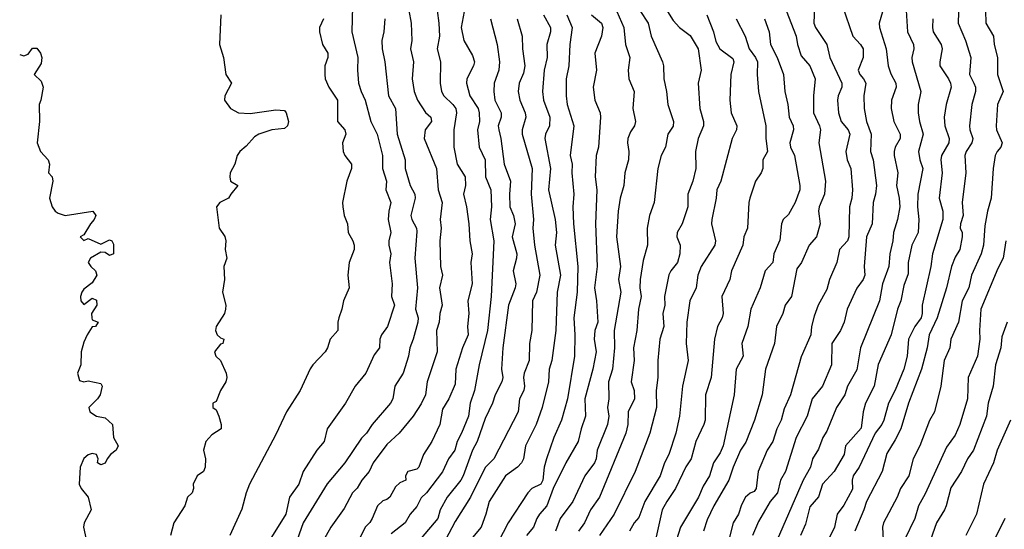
# Model space of a CAD drawing. Header units: metres. Extents: x -51132 to -49532, y -231222 to -229437.
# Tile 155 of 256: x -51132 to -51016, y -229766 to -229706. Entities that reach past the tile are written whole.
import ezdxf

# ---------------------------------------------------------------- set-up
doc = ezdxf.new("R2010")
doc.units = ezdxf.units.M
doc.layers.add('CONTOUR_INDEX', color=1, linetype='Continuous')
doc.layers.add('CONTOUR_INTER', color=3, linetype='Continuous')

msp = doc.modelspace()

# ---------------------------------------------------------------- linework, layer by layer
at = {"layer": 'CONTOUR_INDEX'}
for points, elevation in [([(-51092.61, -229704.26), (-51092.69, -229707.26), (-51091.98, -229710.26), (-51092.05, -229711.76), (-51091.91, -229713.26), (-51091.62, -229714.26), (-51091.14, -229715.26), (-51090.46, -229717.76), (-51089.73, -229719.26), (-51089.12, -229721.76), (-51089.11, -229723.26), (-51088.62, -229724.76), (-51088.72, -229725.76), (-51088.13, -229727.26), (-51088.36, -229728.26), (-51088.43, -229729.26), (-51088.12, -229730.76), (-51088.35, -229731.76), (-51088.37, -229732.26), (-51088.13, -229733.26), (-51088.3, -229734.26), (-51087.98, -229736.76), (-51088.04, -229738.26), (-51087.7, -229739.26), (-51088.54, -229741.76), (-51089.23, -229742.76), (-51089.42, -229743.26), (-51089.47, -229744.26), (-51090.08, -229745.1), (-51091.04, -229747.26), (-51092.29, -229748.76), (-51093.43, -229750.76), (-51095.6, -229753.76), (-51095.94, -229755.26), (-51096.81, -229756.26), (-51098.38, -229758.76), (-51098.91, -229760.26), (-51100.01, -229761.76), (-51100.43, -229763.76), (-51102.28, -229766.76)], 65), ([(-51061.93, -229704.26), (-51060.85, -229706.76), (-51060.65, -229708.76), (-51060.16, -229710.26), (-51060.33, -229711.76), (-51060.27, -229712.76), (-51059.64, -229714.26), (-51059.78, -229716.26), (-51059.5, -229717.76), (-51059.61, -229718.26), (-51060.08, -229718.99), (-51060.37, -229719.76), (-51060.43, -229720.26), (-51060.26, -229721.26), (-51060.32, -229722.26), (-51060.72, -229723.76), (-51060.85, -229725.26), (-51061.27, -229726.76), (-51061.53, -229728.26), (-51061.71, -229731.26), (-51061.24, -229734.76), (-51061.46, -229736.26), (-51061.2, -229737.76), (-51061.97, -229742.26), (-51061.96, -229744.26), (-51062.17, -229746.76), (-51062.64, -229748.26), (-51062.62, -229750.26), (-51062.75, -229751.26), (-51062.62, -229752.26), (-51062.78, -229753.26), (-51063.97, -229756.26), (-51064.09, -229757.26), (-51064.27, -229757.76), (-51065.43, -229759.26), (-51066.82, -229762.26), (-51068.29, -229764.26), (-51068.86, -229765.76)], 55), ([(-51076.45, -229705.76), (-51075.68, -229708.76), (-51075.39, -229710.76), (-51075.5, -229711.76), (-51076.04, -229713.26), (-51076.09, -229714.26), (-51075.94, -229715.26), (-51075.2, -229716.76), (-51075.23, -229717.26), (-51075.55, -229718.26), (-51075.5, -229718.76), (-51075.24, -229719.76), (-51074.85, -229722.76), (-51074.12, -229724.76), (-51074.24, -229726.26), (-51074.19, -229727.76), (-51073.75, -229728.76), (-51073.59, -229729.76), (-51073.92, -229731.26), (-51073.38, -229733.26), (-51073.4, -229733.76), (-51073.81, -229735.26), (-51073.48, -229736.76), (-51073.56, -229737.26), (-51074.34, -229739.26), (-51075.03, -229744.26), (-51075.18, -229746.76), (-51075.01, -229747.76), (-51075.12, -229748.26), (-51075.92, -229749.76), (-51076.21, -229750.76), (-51077.08, -229752.56), (-51078.03, -229755.26), (-51078.57, -229756.26), (-51079.65, -229759.26), (-51079.94, -229759.76), (-51081.55, -229761.76), (-51082.35, -229763.26), (-51082.64, -229764.26), (-51084.58, -229766.56)], 60), ([(-51044.4, -229705.76), (-51043.82, -229707.26), (-51043.69, -229708.76), (-51042.9, -229710.26), (-51042.15, -229712.26), (-51041.99, -229714.26), (-51041.65, -229715.76), (-51041.48, -229717.26), (-51041.02, -229718.26), (-51040.97, -229718.76), (-51041.41, -229720.26), (-51041.36, -229720.76), (-51040.89, -229721.76), (-51040.23, -229725.26), (-51040.25, -229725.76), (-51040.79, -229727.26), (-51041.58, -229728.65), (-51042.21, -229729.26), (-51042.39, -229729.76), (-51042.58, -229731.68), (-51043.29, -229733.26), (-51043.41, -229734.26), (-51044.31, -229735.26), (-51044.89, -229737.26), (-51046, -229739.76), (-51046.33, -229741.76), (-51047.03, -229743.76), (-51046.87, -229745.26), (-51047.72, -229746.76), (-51047.94, -229749.76), (-51049.22, -229755.76), (-51049.58, -229756.57), (-51050.34, -229757.76), (-51050.83, -229759.26), (-51051.58, -229760.47), (-51052.13, -229761.76), (-51054.23, -229765.26), (-51054.67, -229766.76)], 50), ([(-51027.81, -229704.76), (-51027.66, -229707.26), (-51026.94, -229708.76), (-51026.9, -229709.26), (-51027.13, -229710.26), (-51027.1, -229710.76), (-51026.08, -229714.26), (-51026.38, -229715.76), (-51026.38, -229716.76), (-51026.25, -229717.76), (-51025.82, -229719.26), (-51026.34, -229721.26), (-51026.21, -229722.26), (-51025.86, -229723.26), (-51026.45, -229726.26), (-51026.49, -229727.76), (-51026.3, -229729.26), (-51026.4, -229730.76), (-51027.13, -229732.26), (-51027.56, -229734.26), (-51027.58, -229735.6), (-51028.08, -229736.99), (-51028.41, -229738.76), (-51028.82, -229739.76), (-51029.54, -229742.76), (-51031.08, -229746.24), (-51031.55, -229748.76), (-51032.56, -229750.76), (-51032.82, -229751.76), (-51033.08, -229753.67), (-51034.9, -229755.76), (-51035.07, -229756.76), (-51036.21, -229758.76), (-51037.58, -229760.26), (-51038.08, -229761.71), (-51039.08, -229762.88), (-51039.58, -229764.94), (-51040.16, -229766.26)], 45), ([(-51015.97, -229741.26), (-51016.58, -229742.99), (-51016.71, -229744.26), (-51017.36, -229746.26), (-51017.6, -229748.76), (-51018.18, -229750.76), (-51018.41, -229752.26), (-51019.93, -229756.26), (-51020.61, -229757.26), (-51021.33, -229758.76), (-51022.58, -229760.67), (-51023.12, -229762.76), (-51023.31, -229763.26), (-51024.24, -229764.76), (-51024.95, -229766.76)], 40)]:
    msp.add_lwpolyline(points, dxfattribs=dict(at, elevation=elevation))
at = {"layer": 'CONTOUR_INTER'}
for points, elevation in [([(-51021.6, -229702.26), (-51021.7, -229706.26), (-51020.86, -229708.26), (-51020.24, -229710.26), (-51020.4, -229712.26), (-51019.87, -229713.26), (-51019.7, -229713.76), (-51019.7, -229714.26), (-51020.12, -229715.76), (-51020.4, -229718.26), (-51020.35, -229718.76), (-51020.01, -229719.76), (-51020.1, -229720.26), (-51020.77, -229721.26), (-51020.93, -229721.76), (-51020.8, -229723.76), (-51021.25, -229727.26), (-51021.12, -229728.76), (-51021.45, -229729.76), (-51021.46, -229730.26), (-51021.26, -229730.76), (-51021.24, -229731.26), (-51021.52, -229732.76), (-51022.08, -229733.66), (-51022.5, -229734.76), (-51023.07, -229737.26), (-51024.17, -229740.76), (-51025.11, -229742.76), (-51025.35, -229744.26), (-51026, -229746.76), (-51027.54, -229750.76), (-51028.44, -229753.76), (-51029.08, -229755.06), (-51030.08, -229756.66), (-51030.6, -229758.76), (-51032.46, -229762.26), (-51032.75, -229763.26), (-51033.81, -229765.76)], 43), ([(-51086.28, -229703.26), (-51085.76, -229706.26), (-51085.69, -229708.26), (-51085.83, -229709.26), (-51085.47, -229710.76), (-51085.64, -229712.76), (-51085.39, -229714.26), (-51085.01, -229715.26), (-51084.08, -229716.7), (-51083.45, -229717.26), (-51083.38, -229717.76), (-51084.13, -229718.76), (-51084.22, -229719.76), (-51082.79, -229723.26), (-51082.58, -229725.76), (-51082.12, -229727.26), (-51082.37, -229729.26), (-51082.23, -229730.26), (-51082.4, -229731.76), (-51082.31, -229734.76), (-51082.08, -229735.76), (-51082.44, -229737.26), (-51082.14, -229739.26), (-51082.39, -229740.26), (-51082.47, -229741.26), (-51082.77, -229742.26), (-51082.72, -229744.76), (-51083.89, -229748.26), (-51084.07, -229749.76), (-51084.58, -229750.83), (-51085.52, -229752.26), (-51087.17, -229754.26), (-51088.58, -229755.6), (-51090.21, -229757.76), (-51090.68, -229758.76), (-51091.52, -229759.76), (-51092.08, -229760.71), (-51092.61, -229761.26), (-51093.58, -229763.11), (-51095.14, -229765.26), (-51097.11, -229768.76)], 63), ([(-51079.44, -229704.26), (-51079.9, -229706.76), (-51079.57, -229708.26), (-51078.58, -229710.05), (-51078.34, -229710.76), (-51078.45, -229711.26), (-51079.24, -229712.76), (-51079.26, -229713.26), (-51078.88, -229714.76), (-51077.9, -229716.26), (-51077.79, -229716.76), (-51077.76, -229717.76), (-51077.98, -229718.76), (-51077.8, -229720.76), (-51077.1, -229722.26), (-51077.04, -229724.26), (-51076.41, -229725.76), (-51076.36, -229727.76), (-51076.51, -229729.26), (-51076.06, -229731.76), (-51076.39, -229738.26), (-51076.8, -229742.26), (-51077.79, -229746.26), (-51078.33, -229749.26), (-51078.85, -229750.76), (-51079.03, -229752.26), (-51079.84, -229754.26), (-51080.38, -229755.26), (-51080.63, -229756.26), (-51081.39, -229757.26), (-51082.08, -229758.81), (-51083.95, -229761.26), (-51084.58, -229761.84), (-51085.08, -229762.85), (-51085.85, -229763.76), (-51086.45, -229764.76), (-51088.08, -229766.07)], 61), ([(-51056.15, -229704.26), (-51055.08, -229705.92), (-51054.33, -229706.76), (-51053.08, -229707.71), (-51052.14, -229709.26), (-51051.79, -229711.76), (-51052.15, -229713.26), (-51051.95, -229716.26), (-51051.54, -229717.76), (-51051.54, -229718.26), (-51052.14, -229719.76), (-51052.45, -229721.26), (-51052.41, -229723.26), (-51052.76, -229724.76), (-51053.37, -229726.26), (-51053.35, -229727.76), (-51054.04, -229729.76), (-51054.59, -229730.76), (-51054.63, -229731.26), (-51054.26, -229732.26), (-51054.28, -229733.26), (-51054.58, -229734.28), (-51055.35, -229735.26), (-51055.58, -229735.74), (-51056.08, -229738.26), (-51056.06, -229739.26), (-51056.27, -229740.26), (-51056.17, -229741.76), (-51056.64, -229743.26), (-51056.89, -229745.76), (-51056.88, -229747.76), (-51057.06, -229749.26), (-51057.03, -229751.26), (-51057.81, -229754.26), (-51059.52, -229758.76), (-51061.99, -229763.76), (-51063.71, -229766.26)], 53), ([(-51038.55, -229704.26), (-51038.61, -229706.26), (-51038.43, -229706.76), (-51037.09, -229708.76), (-51036.72, -229710.26), (-51035.35, -229713.26), (-51035.33, -229713.76), (-51035.76, -229714.76), (-51035.85, -229715.26), (-51035.73, -229716.76), (-51035.41, -229717.76), (-51034.58, -229718.76), (-51034.39, -229719.26), (-51034.86, -229721.26), (-51034.71, -229722.26), (-51034.27, -229723.26), (-51034.1, -229725.76), (-51034.15, -229726.76), (-51034.44, -229727.76), (-51034.5, -229731.26), (-51034.65, -229731.76), (-51035.59, -229732.76), (-51035.92, -229734.26), (-51036.78, -229736.26), (-51037.08, -229737.46), (-51038.09, -229739.26), (-51038.58, -229740.55), (-51038.88, -229741.76), (-51038.96, -229742.76), (-51040.08, -229745.34), (-51041.34, -229749.76), (-51042.08, -229751.41), (-51042.44, -229752.76), (-51042.95, -229753.76), (-51043.42, -229755.26), (-51044.07, -229756.26), (-51045.12, -229758.76), (-51045.37, -229760.76), (-51045.58, -229761.09), (-51046.08, -229761.31), (-51046.61, -229761.76), (-51047.08, -229762.66), (-51047.44, -229763.76), (-51048.04, -229764.76), (-51048.55, -229766.76)], 48), ([(-51035.27, -229704.26), (-51034.06, -229707.76), (-51033.13, -229708.76), (-51032.85, -229709.26), (-51032.82, -229710.26), (-51033.42, -229711.76), (-51033.22, -229712.26), (-51032.78, -229712.76), (-51032.53, -229713.26), (-51032.74, -229714.76), (-51032.7, -229716.26), (-51032.43, -229717.76), (-51031.91, -229719.26), (-51031.97, -229721.26), (-51031.66, -229722.26), (-51031.26, -229725.26), (-51031.37, -229726.26), (-51031.66, -229727.26), (-51031.77, -229729.76), (-51032.45, -229731.26), (-51032.72, -229734.76), (-51032.65, -229735.76), (-51032.82, -229736.26), (-51033.58, -229737.3), (-51034.69, -229739.76), (-51035.05, -229741.26), (-51035.48, -229742.26), (-51036.51, -229743.76), (-51036.54, -229746.26), (-51037.59, -229748.76), (-51038.8, -229750.26), (-51039.38, -229752.26), (-51040.67, -229754.76), (-51041.94, -229758.76), (-51042.52, -229759.76), (-51042.88, -229761.26), (-51043.74, -229762.26), (-51045.08, -229764.62), (-51045.79, -229766.26)], 47), ([(-51108.04, -229705.26), (-51108.19, -229708.76), (-51107.71, -229710.26), (-51107.45, -229712.26), (-51106.8, -229713.26), (-51107.58, -229714.76), (-51107.59, -229715.26), (-51106.89, -229716.26), (-51105.95, -229716.76), (-51104.58, -229716.84), (-51101.58, -229716.38), (-51100.58, -229716.46), (-51100.38, -229716.76), (-51100.12, -229717.76), (-51100.22, -229718.26), (-51100.58, -229718.6), (-51102.08, -229718.75), (-51103.58, -229719.26), (-51104.08, -229719.58), (-51105.08, -229720.67), (-51105.82, -229721.26), (-51106.12, -229721.76), (-51106.4, -229722.76), (-51106.93, -229723.76), (-51106.96, -229724.26), (-51106.89, -229724.76), (-51106.03, -229725.26), (-51106.88, -229726.26), (-51107.12, -229726.76), (-51108.15, -229727.26), (-51108.53, -229727.76), (-51108.22, -229730.26), (-51107.58, -229731.22), (-51107.46, -229731.76), (-51107.53, -229732.76), (-51107.33, -229733.76), (-51107.68, -229734.76), (-51107.6, -229736.26), (-51107.82, -229737.76), (-51107.43, -229739.26), (-51107.48, -229739.76), (-51107.61, -229740.26), (-51108.57, -229741.76), (-51108.64, -229742.26), (-51108.45, -229742.76), (-51108.08, -229743.11), (-51107.69, -229743.26), (-51107.78, -229743.76), (-51108.08, -229743.86), (-51108.78, -229744.76), (-51108.6, -229745.26), (-51108.08, -229745.76), (-51107.41, -229747.26), (-51107.32, -229747.76), (-51107.45, -229748.26), (-51108.07, -229749.26), (-51108.58, -229750.55), (-51108.98, -229750.76), (-51108.96, -229751.26), (-51108.58, -229751.55), (-51108.26, -229752.26), (-51107.99, -229753.26), (-51108, -229753.76), (-51109.08, -229754.48), (-51109.79, -229755.26), (-51110.08, -229756.26), (-51109.84, -229757.26), (-51109.85, -229758.26), (-51110.08, -229758.75), (-51110.81, -229759.26), (-51111.27, -229760.26), (-51111.24, -229760.76), (-51111.4, -229761.26), (-51111.93, -229761.76), (-51112.23, -229762.76), (-51113.53, -229764.76), (-51113.92, -229766.26)], 67), ([(-51096, -229705.76), (-51096.49, -229706.76), (-51096.5, -229707.26), (-51096.13, -229708.76), (-51095.51, -229709.76), (-51095.49, -229710.26), (-51095.85, -229711.26), (-51095.87, -229712.26), (-51095.8, -229712.76), (-51095.4, -229713.76), (-51094.38, -229715.26), (-51094.38, -229717.76), (-51093.53, -229718.76), (-51093.38, -229719.26), (-51093.78, -229720.26), (-51093.7, -229721.26), (-51093.53, -229721.76), (-51092.74, -229722.76), (-51092.75, -229723.26), (-51093.28, -229724.76), (-51093.78, -229727.26), (-51093.76, -229727.76), (-51093.6, -229728.76), (-51093.22, -229729.76), (-51093.13, -229730.76), (-51092.59, -229731.76), (-51092.42, -229732.26), (-51092.44, -229732.76), (-51092.99, -229734.26), (-51093.15, -229735.76), (-51093.01, -229737.26), (-51093.66, -229738.76), (-51093.86, -229739.76), (-51094.22, -229740.76), (-51094.34, -229741.26), (-51094.33, -229742.26), (-51095.23, -229743.26), (-51095.53, -229744.26), (-51095.83, -229744.76), (-51097.26, -229746.26), (-51097.58, -229746.75), (-51098.75, -229749.26), (-51100.36, -229751.76), (-51101.58, -229754.42), (-51104.66, -229760.26), (-51105.07, -229761.26), (-51105.58, -229763.17), (-51106.99, -229766.26)], 66), ([(-51088.82, -229705.76), (-51088.95, -229707.26), (-51089.17, -229708.26), (-51089.14, -229709.26), (-51088.85, -229710.76), (-51088.41, -229714.76), (-51087.57, -229716.26), (-51087.39, -229719.26), (-51086.44, -229722.26), (-51086.46, -229723.26), (-51085.88, -229725.26), (-51085.33, -229726.26), (-51085.27, -229726.76), (-51085.78, -229728.76), (-51085.68, -229729.26), (-51085.12, -229730.26), (-51085.08, -229730.65), (-51085.32, -229733.76), (-51084.99, -229737.26), (-51085.24, -229739.76), (-51084.94, -229740.76), (-51084.97, -229741.26), (-51085.5, -229743.26), (-51085.9, -229744.26), (-51086.06, -229745.26), (-51086.69, -229747.26), (-51087.67, -229748.76), (-51087.89, -229750.26), (-51088.18, -229750.76), (-51090.33, -229753.26), (-51090.98, -229754.26), (-51091.58, -229754.84), (-51093.51, -229757.76), (-51095.58, -229760.2), (-51098.39, -229764.76), (-51099.11, -229766.76)], 64), ([(-51082.69, -229704.76), (-51082.5, -229706.26), (-51082.43, -229707.76), (-51082.72, -229709.26), (-51082.3, -229710.76), (-51082.37, -229713.26), (-51082.2, -229714.26), (-51081.94, -229714.76), (-51080.88, -229715.76), (-51080.53, -229716.26), (-51080.46, -229716.76), (-51080.77, -229718.76), (-51080.74, -229720.76), (-51080.36, -229722.76), (-51079.41, -229724.26), (-51079.37, -229725.26), (-51079.61, -229726.26), (-51079.26, -229727.76), (-51078.98, -229729.76), (-51078.88, -229731.76), (-51078.6, -229733.26), (-51078.77, -229734.26), (-51078.61, -229736.76), (-51079.1, -229738.76), (-51078.98, -229740.26), (-51079.17, -229741.76), (-51079.08, -229742.76), (-51079.73, -229744.26), (-51080.51, -229746.76), (-51080.58, -229748.54), (-51081.34, -229750.26), (-51082.08, -229751.47), (-51082.38, -229753.26), (-51083.33, -229755.26), (-51084.31, -229756.76), (-51084.86, -229758.26), (-51085.08, -229758.48), (-51086.14, -229758.76), (-51086.43, -229759.26), (-51086.39, -229759.76), (-51087.08, -229760.09), (-51087.58, -229760.57), (-51088.23, -229761.76), (-51088.58, -229762.04), (-51089.08, -229762.2), (-51089.71, -229762.76), (-51090.3, -229764.26), (-51090.58, -229764.73), (-51091.12, -229765.26), (-51092.11, -229767.26)], 62), ([(-51073.35, -229705.76), (-51072.76, -229707.76), (-51072.73, -229709.26), (-51072.43, -229711.26), (-51072.58, -229712.11), (-51073.1, -229713.26), (-51073.22, -229714.26), (-51073.04, -229715.26), (-51072.39, -229716.76), (-51072.34, -229717.26), (-51072.76, -229718.76), (-51072.75, -229719.26), (-51071.59, -229723.26), (-51071.72, -229726.26), (-51071.44, -229729.26), (-51071.49, -229730.26), (-51071.3, -229732.26), (-51070.7, -229735.76), (-51071.06, -229737.76), (-51071.55, -229738.76), (-51071.61, -229742.26), (-51071.9, -229743.76), (-51071.93, -229745.76), (-51072.51, -229747.26), (-51072.58, -229747.76), (-51072.47, -229748.76), (-51072.57, -229749.26), (-51073.05, -229750.26), (-51073.23, -229751.76), (-51076.09, -229757.26), (-51077.08, -229758.3), (-51078.8, -229761.76), (-51080.58, -229764.61), (-51081.72, -229766.76)], 59), ([(-51070.27, -229705.26), (-51069.42, -229706.76), (-51069.45, -229707.26), (-51069.86, -229708.76), (-51069.83, -229710.26), (-51070.16, -229711.76), (-51070.38, -229714.26), (-51070.25, -229715.26), (-51069.5, -229717.26), (-51069.57, -229718.26), (-51070.04, -229719.26), (-51070.09, -229719.76), (-51069.42, -229723.26), (-51069.67, -229725.76), (-51068.91, -229729.26), (-51068.75, -229730.76), (-51068.91, -229732.26), (-51068.28, -229735.76), (-51068.67, -229737.76), (-51068.8, -229742.26), (-51069.28, -229745.76), (-51069.58, -229746.76), (-51069.66, -229748.26), (-51070.41, -229751.26), (-51071.12, -229753.26), (-51072.38, -229755.76), (-51072.6, -229757.26), (-51072.85, -229757.76), (-51073.32, -229758.26), (-51074.7, -229759.26), (-51076.62, -229762.26), (-51076.99, -229763.76), (-51077.56, -229765.26), (-51078.58, -229766.49)], 58), ([(-51067.53, -229705.26), (-51066.92, -229706.76), (-51067.19, -229708.76), (-51067.28, -229711.26), (-51067.6, -229712.76), (-51067.6, -229714.76), (-51067.5, -229715.76), (-51066.72, -229718.26), (-51067.12, -229721.76), (-51066.89, -229722.76), (-51066.95, -229723.76), (-51066.71, -229726.26), (-51066.84, -229727.76), (-51066.74, -229729.76), (-51066.23, -229734.76), (-51066.3, -229737.76), (-51066.72, -229740.76), (-51066.58, -229742.76), (-51066.63, -229745.26), (-51067.45, -229750.26), (-51068.14, -229752.76), (-51069.03, -229754.76), (-51069.91, -229757.26), (-51070.17, -229758.26), (-51070.32, -229759.76), (-51070.57, -229760.26), (-51071.61, -229760.76), (-51072.08, -229761.26), (-51074.38, -229764.76), (-51075.58, -229767.05)], 57), ([(-51064.62, -229705.26), (-51063.48, -229706.26), (-51063.33, -229706.76), (-51063.46, -229707.76), (-51064.23, -229709.76), (-51064.06, -229711.76), (-51064.46, -229713.76), (-51064.26, -229715.26), (-51063.63, -229716.76), (-51063.58, -229717.26), (-51063.82, -229720.76), (-51064.11, -229721.76), (-51064.19, -229724.26), (-51064, -229725.76), (-51064.17, -229729.76), (-51063.99, -229734.76), (-51064.29, -229737.26), (-51064.06, -229738.76), (-51063.91, -229741.26), (-51064.23, -229742.26), (-51064.32, -229743.26), (-51064.09, -229744.76), (-51064.47, -229746.76), (-51065.43, -229750.26), (-51065.35, -229752.26), (-51065.86, -229753.76), (-51066.18, -229755.26), (-51067.65, -229757.76), (-51069.11, -229760.76), (-51069.87, -229762.76), (-51070.73, -229763.76), (-51071.05, -229764.26), (-51071.41, -229765.26), (-51072.26, -229766.26)], 56), ([(-51058.98, -229704.76), (-51058.02, -229706.26), (-51057.66, -229707.76), (-51056.33, -229710.76), (-51056.21, -229711.26), (-51056.18, -229712.76), (-51055.85, -229714.26), (-51055.71, -229715.76), (-51055.04, -229717.76), (-51055.08, -229718.32), (-51055.72, -229719.26), (-51055.99, -229720.76), (-51056.49, -229721.76), (-51056.88, -229723.26), (-51057.3, -229727.26), (-51057.83, -229728.76), (-51058.13, -229730.26), (-51058.07, -229732.26), (-51058.58, -229734.06), (-51058.95, -229736.26), (-51058.97, -229737.26), (-51058.82, -229738.26), (-51059.15, -229739.76), (-51059.35, -229742.26), (-51059.71, -229744.26), (-51059.63, -229745.76), (-51059.98, -229748.26), (-51059.66, -229749.26), (-51059.61, -229750.26), (-51060.36, -229751.76), (-51060.38, -229753.26), (-51060.61, -229754.26), (-51063.72, -229761.76), (-51064.76, -229763.26), (-51065.47, -229764.76), (-51066.15, -229765.76)], 54), ([(-51051.13, -229705.26), (-51050.35, -229707.26), (-51050.08, -229708.41), (-51049.63, -229709.26), (-51048.08, -229710.4), (-51047.96, -229710.76), (-51048.31, -229712.26), (-51048.44, -229715.26), (-51048.28, -229716.76), (-51047.62, -229718.26), (-51047.68, -229718.76), (-51048.18, -229719.76), (-51049.51, -229724.76), (-51049.96, -229725.76), (-51050.03, -229726.76), (-51050.56, -229729.26), (-51050.58, -229729.76), (-51050.11, -229731.76), (-51050.21, -229732.26), (-51051.79, -229734.76), (-51052.17, -229735.76), (-51052.4, -229737.26), (-51053.13, -229738.76), (-51053.49, -229741.26), (-51053.56, -229743.76), (-51053.34, -229745.76), (-51053.97, -229748.76), (-51054.35, -229752.26), (-51054.76, -229754.26), (-51055.57, -229756.76), (-51056.1, -229757.76), (-51056.59, -229759.26), (-51058.38, -229762.26), (-51059.08, -229764.14), (-51059.64, -229764.76), (-51060.17, -229765.76)], 52), ([(-51047.71, -229705.76), (-51046.64, -229707.76), (-51046.19, -229709.26), (-51045.42, -229710.26), (-51045.19, -229710.76), (-51045.24, -229712.26), (-51045.07, -229714.26), (-51044.22, -229718.26), (-51044.21, -229719.76), (-51044.02, -229721.26), (-51044.58, -229722.26), (-51044.58, -229723.26), (-51044.77, -229723.76), (-51045.43, -229724.76), (-51046.11, -229726.76), (-51046.23, -229727.26), (-51046.39, -229730.26), (-51046.79, -229731.26), (-51046.91, -229732.26), (-51048.25, -229735.26), (-51048.46, -229736.26), (-51049.39, -229738.26), (-51049.21, -229740.26), (-51049.33, -229740.76), (-51049.9, -229741.76), (-51050.24, -229743.26), (-51050.64, -229747.76), (-51051.28, -229749.76), (-51051.33, -229752.76), (-51051.47, -229753.26), (-51052.44, -229755.26), (-51052.97, -229757.26), (-51053.58, -229758.23), (-51054.8, -229760.76), (-51055.83, -229762.26), (-51056.35, -229763.26), (-51057.08, -229766.4)], 51), ([(-51041.86, -229704.76), (-51040.67, -229707.76), (-51040.51, -229708.76), (-51040.08, -229710.07), (-51039.08, -229711.26), (-51038.46, -229712.76), (-51038.66, -229714.76), (-51038.66, -229716.76), (-51037.93, -229718.26), (-51037.83, -229718.76), (-51038.04, -229720.26), (-51037.23, -229724.76), (-51037.35, -229726.26), (-51037.97, -229727.76), (-51038.05, -229728.26), (-51037.87, -229729.76), (-51038.31, -229731.26), (-51039.15, -229732.26), (-51040.07, -229734.26), (-51040.58, -229735.04), (-51041.21, -229738.26), (-51041.98, -229739.26), (-51042.25, -229740.26), (-51042.97, -229741.76), (-51043.23, -229743.76), (-51044.28, -229746.76), (-51044.66, -229749.76), (-51045.56, -229752.76), (-51046.58, -229755.33), (-51047.18, -229756.26), (-51048.07, -229758.26), (-51048.55, -229759.76), (-51050.3, -229762.76), (-51051.08, -229764.4), (-51051.54, -229765.76)], 49), ([(-51030.58, -229704.94), (-51030.97, -229706.26), (-51030.91, -229706.76), (-51030.16, -229709.26), (-51029.89, -229711.26), (-51029.58, -229712.18), (-51029.01, -229713.26), (-51028.96, -229713.76), (-51029.52, -229715.26), (-51029.55, -229716.26), (-51029.25, -229717.76), (-51028.52, -229719.26), (-51028.51, -229719.76), (-51029.07, -229720.76), (-51029.21, -229721.26), (-51029.21, -229721.76), (-51028.77, -229723.76), (-51028.94, -229725.26), (-51028.62, -229726.76), (-51028.56, -229727.76), (-51028.82, -229729.26), (-51029.3, -229730.76), (-51029.36, -229731.76), (-51029.73, -229733.26), (-51029.84, -229734.76), (-51030.57, -229736.76), (-51030.94, -229738.76), (-51033.13, -229744.26), (-51033.58, -229746.86), (-51034.65, -229748.76), (-51034.99, -229749.76), (-51035.97, -229751.26), (-51037.08, -229754.02), (-51037.57, -229754.76), (-51038.08, -229756.13), (-51038.77, -229757.26), (-51038.98, -229758.26), (-51039.86, -229759.76), (-51042.89, -229766.76)], 46), ([(-51024.67, -229705.76), (-51024.73, -229706.76), (-51024.62, -229707.26), (-51023.71, -229708.76), (-51023.58, -229709.26), (-51023.87, -229710.76), (-51023.84, -229711.26), (-51022.86, -229712.76), (-51022.61, -229713.26), (-51022.55, -229713.76), (-51023.1, -229715.76), (-51023.35, -229717.26), (-51023.26, -229718.26), (-51022.76, -229719.76), (-51022.81, -229720.26), (-51023.67, -229721.76), (-51023.75, -229722.26), (-51023.59, -229723.76), (-51023.95, -229726.76), (-51023.52, -229728.26), (-51023.49, -229729.26), (-51024.72, -229733.26), (-51024.91, -229734.76), (-51025.93, -229739.26), (-51025.91, -229740.26), (-51026.05, -229740.76), (-51026.79, -229741.76), (-51027.54, -229743.26), (-51027.67, -229745.26), (-51028.08, -229746.76), (-51029.08, -229749.22), (-51029.86, -229750.76), (-51030.41, -229752.76), (-51030.65, -229753.26), (-51031.42, -229754.26), (-51033.29, -229758.26), (-51034, -229759.26), (-51034.14, -229759.76), (-51034.08, -229760.82), (-51035.08, -229762.69), (-51035.88, -229763.76), (-51036.17, -229765.26), (-51037.58, -229768.14)], 44), ([(-51018.52, -229704.76), (-51018.49, -229706.26), (-51017.57, -229707.76), (-51017.5, -229708.76), (-51017.09, -229710.26), (-51017.09, -229712.26), (-51016.45, -229714.26), (-51017.1, -229715.76), (-51017.28, -229718.26), (-51017.23, -229718.76), (-51016.55, -229720.26), (-51016.73, -229720.76), (-51017.15, -229721.26), (-51017.38, -229721.76), (-51017.6, -229723.26), (-51017.83, -229726.76), (-51018.27, -229728.26), (-51018.58, -229729.99), (-51018.73, -229732.26), (-51019.02, -229733.26), (-51020.16, -229735.76), (-51020.48, -229737.26), (-51021.23, -229738.76), (-51021.67, -229741.26), (-51022.56, -229743.26), (-51022.7, -229744.26), (-51023.35, -229745.76), (-51023.73, -229748.76), (-51024.47, -229751.76), (-51025.08, -229752.79), (-51026.2, -229755.76), (-51026.97, -229757.26), (-51027.5, -229759.26), (-51028.45, -229760.76), (-51028.85, -229761.76), (-51030.46, -229764.76), (-51030.56, -229765.26), (-51030.48, -229766.76)], 42), ([(-51131.58, -229709.93), (-51131.08, -229710.09), (-51130.58, -229709.87), (-51130.08, -229709.18), (-51129.58, -229709.19), (-51129.16, -229709.76), (-51128.97, -229710.26), (-51129.08, -229710.97), (-51129.87, -229712.26), (-51129.08, -229713.05), (-51128.84, -229713.76), (-51129.09, -229715.26), (-51129.31, -229715.76), (-51129.27, -229717.76), (-51129.55, -229720.26), (-51129.16, -229721.26), (-51128.26, -229722.26), (-51128.11, -229722.76), (-51128.19, -229723.76), (-51127.78, -229724.26), (-51127.72, -229724.76), (-51128.08, -229726.76), (-51127.78, -229727.76), (-51127.42, -229728.26), (-51127.08, -229728.5), (-51126.27, -229728.76), (-51123, -229728.26), (-51122.67, -229728.76), (-51122.85, -229729.26), (-51123.3, -229729.76), (-51124.08, -229731.04), (-51124.51, -229731.26), (-51124.08, -229731.72), (-51123.58, -229731.46), (-51122.08, -229732.15), (-51121.08, -229731.64), (-51120.79, -229731.76), (-51120.58, -229732.12), (-51120.61, -229733.26), (-51121.08, -229733.45), (-51121.58, -229733.1), (-51122.08, -229733.07), (-51123.29, -229733.76), (-51123.56, -229734.26), (-51123.25, -229734.76), (-51122.72, -229735.26), (-51122.56, -229735.76), (-51123.08, -229736.65), (-51124.08, -229737.42), (-51124.31, -229737.76), (-51124.46, -229738.26), (-51124.41, -229738.76), (-51124.08, -229739.21), (-51123.08, -229738.46), (-51122.58, -229738.71), (-51122.55, -229739.26), (-51123.16, -229740.26), (-51123.15, -229740.76), (-51123.08, -229740.98), (-51122.39, -229741.26), (-51122.71, -229741.76), (-51123.08, -229741.82), (-51123.7, -229742.76), (-51124.08, -229743.6), (-51124.4, -229744.76), (-51124.43, -229746.26), (-51124.81, -229747.26), (-51124.58, -229748.1), (-51124.08, -229748.24), (-51123.58, -229748.13), (-51122.08, -229748.44), (-51121.91, -229748.76), (-51122.17, -229749.76), (-51122.46, -229750.26), (-51123.48, -229751.26), (-51123.37, -229751.76), (-51122.58, -229752.29), (-51121.58, -229752.46), (-51120.71, -229753.26), (-51120.58, -229754.79), (-51120.04, -229755.76), (-51120.29, -229756.26), (-51120.96, -229756.76), (-51121.35, -229757.26), (-51121.58, -229757.79), (-51122.08, -229757.96), (-51122.48, -229757.76), (-51122.41, -229757.26), (-51122.58, -229756.76), (-51123.08, -229756.66), (-51123.58, -229756.81), (-51124.08, -229757.25), (-51124.51, -229758.26), (-51124.62, -229760.26), (-51124.4, -229760.76), (-51123.57, -229761.76), (-51123.22, -229763.26), (-51124.05, -229764.76), (-51124.1, -229765.26), (-51123.7, -229767.26)], 68), ([(-51016.14, -229731.76), (-51016.45, -229733.76), (-51017.08, -229734.99), (-51019.06, -229739.76), (-51019.23, -229742.26), (-51019.17, -229743.26), (-51019.43, -229745.26), (-51020.55, -229747.76), (-51020.6, -229750.26), (-51021.5, -229753.26), (-51022.08, -229754.49), (-51023.08, -229755.92), (-51025.58, -229761.38), (-51026.36, -229762.76), (-51026.79, -229764.26), (-51028, -229766.76)], 41), ([(-51015.6, -229752.76), (-51017.16, -229756.26), (-51017.58, -229757.76), (-51018.76, -229760.26), (-51019.57, -229763.76), (-51020.82, -229766.26)], 39), ([(-51016.25, -229764.26), (-51017.58, -229766.96)], 38)]:
    msp.add_lwpolyline(points, dxfattribs=dict(at, elevation=elevation))

doc.saveas('drawing.dxf')
